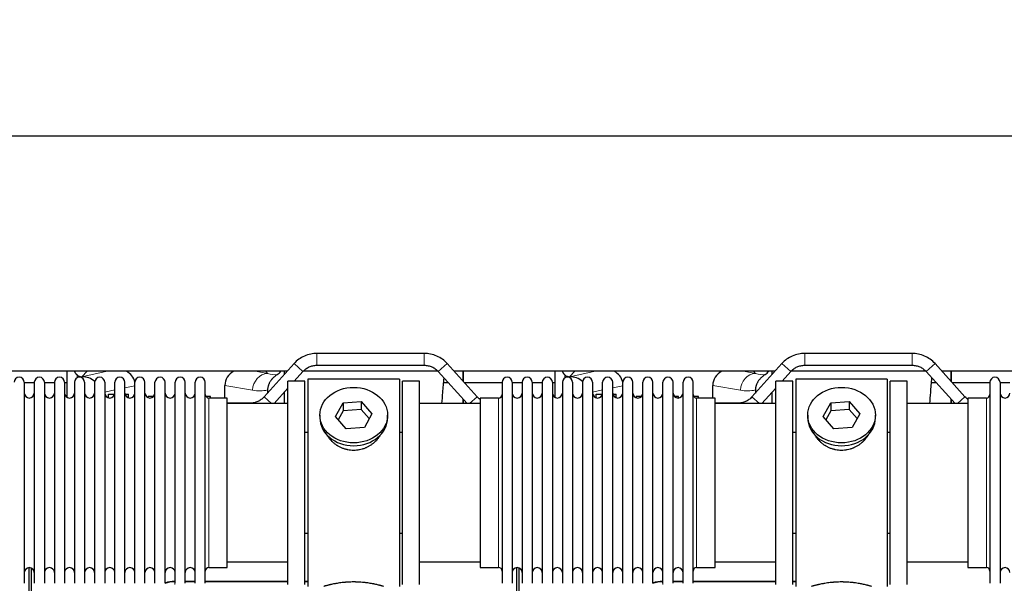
# Model space of a CAD drawing. Header units: inches. Extents: x 0 to 29700, y -16 to 21000.
# Tile 32 of 186: x 4684 to 5673, y 9955 to 10521. Entities that reach past the tile are written whole.
import ezdxf

# ---------------------------------------------------------------- set-up
doc = ezdxf.new("R2010")
doc.units = ezdxf.units.IN
doc.layers.add('254', color=7, linetype='Continuous', true_color=0xffffff)
doc.styles.add('latin_extended', font='simplex.shx')
doc.dimstyles.get("Standard").update_dxf_attribs({"dimtxt": 0.18, "dimasz": 0.18, "dimexe": 0.18, "dimexo": 0.0625, "dimgap": 0.09, "dimtad": 0, "dimtih": 1, "dimtoh": 1, "dimdec": 4, "dimzin": 0, "dimdsep": 46, "dimtxsty": 'Standard', "dimcen": 0.09, "dimadec": 0, "dimazin": 0, "dimtfac": 1, "dimtdec": 4, "dimtofl": 0, "dimtmove": 0, "dimatfit": 3, "dimfxl": 1, "dimtolj": 1, "dimtzin": 0, "dimarcsym": 0})

# ---------------------------------------------------------------- blocks, each defined once
blk = doc.blocks.new('_U9')
at = {"layer": '254', "color": 3, "linetype": 'Continuous', "lineweight": 13, "transparency": 16777216}
for p, q in [((778.09, 10345.84), (778.09, 10520.84)), ((1929.58, 10170.84), (728.09, 10170.84)), ((778.09, 9795.84), (778.09, 10170.84)), ((7290.58, 9795.84), (728.09, 9795.84)), ((778.09, 9620.84), (778.09, 9445.84))]:
    blk.add_line(p, q, dxfattribs=at)
at = {"layer": '254', "color": 3, "transparency": 16777216}
for points in [[(748.92, 10345.84), (807.25, 10345.84), (778.09, 10170.84)], [(807.25, 9620.84), (748.92, 9620.84), (778.09, 9795.84)]]:
    blk.add_solid(points, dxfattribs=at)
at = {"layer": 'Defpoints', "color": 0, "transparency": 16777216}
for p in [(778.09, 10170.84), (1979.58, 10170.84), (7340.58, 9795.84)]:
    blk.add_point(p, dxfattribs=at)
at = {"layer": '254', "color": 2, "lineweight": 13, "transparency": 16777216, "insert": (515.59, 9758.34), "char_height": 175, "attachment_point": 1, "rotation": 90, "style": 'latin_extended'}
blk.add_mtext('\\A1;\\C2;375', dxfattribs=at)

msp = doc.modelspace()

# ---------------------------------------------------------------- linework, layer by layer
at = {"layer": '254', "color": 2, "linetype": 'Continuous', "lineweight": 25}
for p, q in [((6698.583, 10403.869), (2704.083, 10403.869)), ((5090.449, 10185.836), (4982.717, 10185.836)), ((5580.449, 10185.836), (5472.717, 10185.836)), ((4952.612, 10167.771), (4630.555, 10167.771)), ((4731.565, 10167.769), (4731.565, 10141.728)), ((4959.675, 10175.574), (4929.571, 10142.126)), ((4949.633, 10167.77), (4949.633, 10164.415)), ((4959.855, 10157.836), (4968.594, 10167.547)), ((5104.278, 10167.771), (4968.777, 10167.771)), ((4982.717, 10173.836), (5090.449, 10173.836)), ((5104.571, 10167.547), (5133.56, 10135.337)), ((5143.594, 10142.126), (5113.491, 10175.574)), ((5442.624, 10167.771), (5120.505, 10167.771)), ((5129.583, 10157.695), (5129.583, 10167.772)), ((5129.583, 10167.772), (5129.583, 10157.695)), ((5221.565, 10167.769), (5221.565, 10141.728)), ((5449.675, 10175.574), (5419.571, 10142.126)), ((5439.633, 10167.77), (5439.633, 10164.415)), ((5449.855, 10157.836), (5458.594, 10167.547)), ((5594.291, 10167.771), (5458.79, 10167.771)), ((5472.717, 10173.836), (5580.449, 10173.836)), ((5594.571, 10167.547), (5623.56, 10135.337)), ((5633.594, 10142.126), (5603.491, 10175.574)), ((5932.637, 10167.771), (5610.456, 10167.771)), ((5619.583, 10157.695), (5619.583, 10167.772)), ((5619.583, 10167.772), (5619.583, 10157.695)), ((4688.783, 10156.737), (4688.783, 9954.937)), ((4698.783, 10156.737), (4698.783, 9954.937)), ((4708.983, 10156.737), (4708.983, 9954.937)), ((4718.983, 10156.737), (4718.983, 9954.937)), ((4729.183, 10156.737), (4729.183, 9954.937)), ((4739.183, 10156.737), (4739.183, 9954.937)), ((4746.377, 10162.384), (4746.535, 10162.384)), ((4749.383, 10156.737), (4749.383, 9954.937)), ((4759.383, 10156.737), (4759.383, 9954.937)), ((4769.583, 10156.737), (4769.583, 9954.937)), ((4779.583, 9954.937), (4779.583, 10156.737)), ((4789.783, 9954.937), (4789.783, 10156.737)), ((4799.783, 9954.937), (4799.783, 10156.737)), ((4809.983, 9954.937), (4809.983, 10156.737)), ((4819.983, 9954.937), (4819.983, 10156.737)), ((4830.183, 9954.937), (4830.183, 10156.737)), ((4840.183, 9954.937), (4840.183, 10156.737)), ((4850.383, 9954.937), (4850.383, 10156.737)), ((4860.383, 9954.937), (4860.383, 10156.737)), ((4870.583, 9954.937), (4870.583, 10156.737)), ((4970.583, 10157.837), (4953.583, 10157.837)), ((4953.583, 9953.837), (4953.583, 10157.837)), ((4970.583, 9953.837), (4970.583, 10157.837)), ((5065.583, 10159.837), (4973.583, 10159.837)), ((4973.583, 10159.837), (4973.583, 9951.837)), ((5065.583, 10159.837), (5065.583, 9951.837)), ((5085.583, 10157.837), (5068.583, 10157.837)), ((5068.583, 9953.837), (5068.583, 10157.837)), ((5085.583, 9953.837), (5085.583, 10157.837)), ((5168.583, 10156.737), (5168.583, 9954.937)), ((5178.783, 10156.737), (5178.783, 9954.937)), ((5188.783, 10156.737), (5188.783, 9954.937)), ((5198.983, 10156.737), (5198.983, 9954.937)), ((5208.983, 10156.737), (5208.983, 9954.937)), ((5219.183, 10156.737), (5219.183, 9954.937)), ((5229.183, 10156.737), (5229.183, 9954.937)), ((5236.377, 10162.384), (5236.535, 10162.384)), ((5239.383, 10156.737), (5239.383, 9954.937)), ((5249.383, 10156.737), (5249.383, 9954.937)), ((5259.583, 10156.737), (5259.583, 9954.937)), ((5269.583, 9954.937), (5269.583, 10156.737)), ((5279.783, 9954.937), (5279.783, 10156.737)), ((5289.783, 9954.937), (5289.783, 10156.737)), ((5299.983, 9954.937), (5299.983, 10156.737)), ((5309.983, 9954.937), (5309.983, 10156.737)), ((5320.183, 9954.937), (5320.183, 10156.737)), ((5330.183, 9954.937), (5330.183, 10156.737)), ((5340.383, 9954.937), (5340.383, 10156.737)), ((5350.383, 9954.937), (5350.383, 10156.737)), ((5360.583, 9954.937), (5360.583, 10156.737)), ((5460.583, 10157.837), (5443.583, 10157.837)), ((5443.583, 9953.837), (5443.583, 10157.837)), ((5460.583, 9953.837), (5460.583, 10157.837)), ((5555.583, 10159.837), (5463.583, 10159.837)), ((5463.583, 10159.837), (5463.583, 9951.837)), ((5555.583, 10159.837), (5555.583, 9951.837)), ((5575.583, 10157.837), (5558.583, 10157.837)), ((5558.583, 9953.837), (5558.583, 10157.837)), ((5575.583, 9953.837), (5575.583, 10157.837)), ((5658.583, 10156.737), (5658.583, 9954.937)), ((5668.783, 10156.737), (5668.783, 9954.937)), ((4698.783, 10156.337), (4688.783, 10156.337)), ((4718.981, 10156.337), (4708.983, 10156.337)), ((4731.563, 10156.337), (4729.181, 10156.337)), ((4890.208, 10140.986), (4890.208, 10153.536)), ((4933.097, 10149.036), (4933.015, 10145.952)), ((4939.605, 10135.337), (4953.582, 10150.867)), ((5114.66, 10156.337), (5109.955, 10156.337)), ((5168.585, 10156.337), (5130.805, 10156.337)), ((5188.783, 10156.337), (5178.783, 10156.337)), ((5208.981, 10156.337), (5198.983, 10156.337)), ((5221.563, 10156.337), (5219.181, 10156.337)), ((5380.208, 10140.986), (5380.208, 10153.536)), ((5423.097, 10149.036), (5423.015, 10145.952)), ((5429.605, 10135.337), (5443.582, 10150.867)), ((5604.66, 10156.337), (5599.955, 10156.337)), ((5658.585, 10156.337), (5620.805, 10156.337)), ((5678.783, 10156.337), (5668.783, 10156.337)), ((4773.283, 10141.158), (4773.283, 10144.836)), ((4773.283, 10144.836), (4779.449, 10144.836)), ((4789.916, 10144.836), (4793.283, 10144.836)), ((4793.283, 10141.217), (4793.283, 10144.836)), ((4813.283, 10141.284), (4813.283, 10142.538)), ((4818.603, 10142.538), (4813.283, 10142.538)), ((4875.883, 10142.538), (4871.175, 10142.538)), ((4892.583, 10140.987), (4874.083, 10140.987)), ((4875.883, 10140.986), (4875.883, 10142.538)), ((4892.583, 9970.687), (4892.583, 10140.987)), ((4949.633, 10146.481), (4949.633, 10135.337)), ((5008.863, 10136.131), (5027.254, 10137.573)), ((5027.254, 10137.573), (5027.254, 10129.543)), ((5027.254, 10137.573), (5037.974, 10125.247)), ((5129.583, 10135.336), (5129.583, 10139.756)), ((5129.583, 10139.756), (5129.583, 10135.335)), ((5165.083, 10140.987), (5146.583, 10140.987)), ((5146.583, 10140.987), (5146.583, 9970.687)), ((5263.283, 10144.836), (5269.449, 10144.836)), ((5263.283, 10141.158), (5263.283, 10144.836)), ((5279.916, 10144.836), (5283.283, 10144.836)), ((5283.283, 10141.217), (5283.283, 10144.836)), ((5303.283, 10142.538), (5303.283, 10141.284)), ((5308.603, 10142.538), (5303.283, 10142.538)), ((5345.883, 10142.538), (5341.762, 10142.538)), ((5345.883, 10141.012), (5345.883, 10142.538)), ((5365.883, 10142.538), (5361.175, 10142.538)), ((5382.583, 10140.987), (5364.083, 10140.987)), ((5365.883, 10140.986), (5365.883, 10142.538)), ((5382.583, 9970.687), (5382.583, 10140.987)), ((5439.633, 10146.481), (5439.633, 10135.337)), ((5498.863, 10136.131), (5517.254, 10137.573)), ((5517.254, 10137.573), (5517.254, 10129.543)), ((5517.254, 10137.573), (5527.974, 10125.247)), ((5619.583, 10135.336), (5619.583, 10139.756)), ((5619.583, 10139.756), (5619.583, 10135.335)), ((5655.083, 10140.987), (5636.583, 10140.987)), ((5636.583, 10140.987), (5636.583, 9970.687)), ((4953.583, 10135.337), (4892.577, 10135.337)), ((4915.449, 10135.836), (4892.582, 10135.836)), ((5001.191, 10122.364), (5008.863, 10136.131)), ((5008.863, 10128.101), (5003.919, 10119.228)), ((5008.863, 10136.131), (5008.863, 10128.101)), ((5027.254, 10129.543), (5008.863, 10128.101)), ((5035.247, 10120.353), (5027.254, 10129.543)), ((5146.588, 10135.337), (5085.583, 10135.337)), ((5443.583, 10135.337), (5382.577, 10135.337)), ((5405.449, 10135.836), (5382.582, 10135.836)), ((5491.191, 10122.364), (5498.863, 10136.131)), ((5498.863, 10128.101), (5493.919, 10119.228)), ((5498.863, 10136.131), (5498.863, 10128.101)), ((5517.254, 10129.543), (5498.863, 10128.101)), ((5525.247, 10120.353), (5517.254, 10129.543)), ((5636.588, 10135.337), (5575.583, 10135.337)), ((4985.583, 10123.805), (4985.583, 10120.937)), ((5011.911, 10110.038), (5001.191, 10122.364)), ((5037.974, 10125.247), (5030.302, 10111.479)), ((5053.583, 10120.937), (5053.583, 10123.805)), ((5475.583, 10123.805), (5475.583, 10120.937)), ((5501.911, 10110.038), (5491.191, 10122.364)), ((5527.974, 10125.247), (5520.302, 10111.479)), ((5543.583, 10120.937), (5543.583, 10123.805)), ((5030.302, 10111.479), (5011.911, 10110.038)), ((5520.302, 10111.479), (5501.911, 10110.038)), ((4970.582, 10106.837), (4973.583, 10106.837)), ((5065.583, 10106.837), (5068.583, 10106.837)), ((5460.582, 10106.837), (5463.583, 10106.837)), ((5555.583, 10106.837), (5558.583, 10106.837)), ((4973.583, 10004.837), (4970.582, 10004.837)), ((5068.583, 10004.837), (5065.583, 10004.837)), ((5463.583, 10004.837), (5460.582, 10004.837)), ((5558.583, 10004.837), (5555.583, 10004.837)), ((4693.582, 9570.095), (4693.582, 9970.675)), ((4695.582, 9970.347), (4695.582, 9546.837)), ((4874.083, 9970.687), (4892.583, 9970.687)), ((4892.577, 9976.337), (4953.583, 9976.337)), ((5085.583, 9976.337), (5146.588, 9976.337)), ((5146.583, 9970.687), (5165.083, 9970.687)), ((5183.582, 9570.095), (5183.582, 9970.675)), ((5185.582, 9970.347), (5185.582, 9546.837)), ((5364.083, 9970.687), (5382.583, 9970.687)), ((5382.577, 9976.337), (5443.583, 9976.337)), ((5575.583, 9976.337), (5636.588, 9976.337)), ((5636.583, 9970.687), (5655.083, 9970.687)), ((4839.823, 9956.937), (4840.184, 9956.937)), ((4850.385, 9956.937), (4860.383, 9956.937)), ((4870.583, 9956.937), (4953.58, 9956.937)), ((4970.58, 9956.937), (4973.582, 9956.937)), ((5329.823, 9956.937), (5330.184, 9956.937)), ((5340.385, 9956.937), (5350.383, 9956.937)), ((5360.583, 9956.937), (5443.58, 9956.937)), ((5460.58, 9956.937), (5463.582, 9956.937))]:
    msp.add_line(p, q, dxfattribs=at)
at = {"layer": '254', "color": 110, "linetype": 'Continuous', "lineweight": 13}
for p, q in [((4982.717, 10173.837), (4982.717, 10185.836)), ((5090.449, 10173.837), (5090.449, 10185.836)), ((5472.717, 10173.837), (5472.717, 10185.836)), ((5580.449, 10173.837), (5580.449, 10185.836)), ((4751.764, 10167.771), (4746.377, 10162.384)), ((4746.535, 10162.384), (4772.147, 10167.771)), ((4921.126, 10167.772), (4933.188, 10165.708)), ((4933.188, 10165.708), (4931.332, 10167.772)), ((4968.594, 10167.547), (4959.675, 10175.574)), ((5104.571, 10167.547), (5113.491, 10175.574)), ((5241.764, 10167.771), (5236.377, 10162.384)), ((5236.535, 10162.384), (5262.147, 10167.771)), ((5411.126, 10167.772), (5423.188, 10165.708)), ((5423.188, 10165.708), (5421.332, 10167.772)), ((5458.594, 10167.547), (5449.675, 10175.574)), ((5594.571, 10167.547), (5603.491, 10175.574)), ((4741.773, 10161.176), (4741.773, 10164.09)), ((5231.773, 10161.176), (5231.773, 10164.09)), ((4779.583, 10149.099), (4769.583, 10146.995)), ((4799.782, 10153.347), (4789.782, 10151.244)), ((4918.053, 10148.773), (4890.208, 10153.536)), ((5269.583, 10149.099), (5259.583, 10146.995)), ((5289.782, 10153.347), (5279.782, 10151.244)), ((5408.053, 10148.773), (5380.208, 10153.536)), ((4874.083, 9970.687), (4874.083, 10140.987)), ((4937.115, 10135.337), (4929.571, 10142.126)), ((5136.05, 10135.337), (5143.594, 10142.126)), ((5165.083, 10140.987), (5165.083, 9970.687)), ((5364.083, 9970.687), (5364.083, 10140.987)), ((5427.115, 10135.337), (5419.571, 10142.126)), ((5626.05, 10135.337), (5633.594, 10142.126)), ((5655.083, 10140.987), (5655.083, 9970.687)), ((4915.449, 10135.336), (4915.449, 10135.836)), ((5405.449, 10135.336), (5405.449, 10135.836)), ((4839.823, 9956.937), (4839.978, 9956.562)), ((4839.978, 9956.562), (4840.184, 9956.562)), ((4839.978, 9953.566), (4839.978, 9956.562)), ((4850.384, 9956.562), (4860.385, 9956.562)), ((4870.585, 9956.562), (4953.58, 9956.562)), ((4970.581, 9956.562), (4973.582, 9956.562)), ((5329.823, 9956.937), (5329.978, 9956.562)), ((5329.978, 9956.562), (5330.184, 9956.562)), ((5329.978, 9953.566), (5329.978, 9956.562)), ((5340.384, 9956.562), (5350.385, 9956.562)), ((5360.585, 9956.562), (5443.58, 9956.562)), ((5460.581, 9956.562), (5463.582, 9956.562))]:
    msp.add_line(p, q, dxfattribs=at)
at = {"layer": '254', "color": 2, "linetype": 'Continuous', "lineweight": 25}
for centre, radius, start, end in [((4683.683, 10156.737), 5.1, 0, 180), ((4703.883, 10156.737), 5.1, 0, 180), ((4724.083, 10156.737), 5.1, 0, 180), ((4744.283, 10156.737), 5.1, 0, 180), ((4764.483, 10156.737), 5.1, 0, 180), ((4784.683, 10156.737), 5.1, 0, 180), ((4804.883, 10156.737), 5.1, 0, 180), ((4825.083, 10156.737), 5.1, 0, 180), ((4845.283, 10156.737), 5.1, 0, 180), ((4865.483, 10156.737), 5.1, 0, 180), ((5173.683, 10156.737), 5.1, 0, 180), ((5193.883, 10156.737), 5.1, 0, 180), ((5214.083, 10156.737), 5.1, 0, 180), ((5234.283, 10156.737), 5.1, 0, 180), ((5254.483, 10156.737), 5.1, 0, 180), ((5274.683, 10156.737), 5.1, 0, 180), ((5294.883, 10156.737), 5.1, 0, 180), ((5315.083, 10156.737), 5.1, 0, 180), ((5335.283, 10156.737), 5.1, 0, 180), ((5355.483, 10156.737), 5.1, 0, 180), ((5663.683, 10156.737), 5.1, 0, 180), ((4693.783, 10145.987), 5, 180, 0), ((4713.983, 10145.987), 5, 180, 0), ((4734.183, 10145.987), 5, 180, 0), ((4754.383, 10145.987), 5, 180, 0), ((4774.583, 10145.987), 5, 180, 0), ((4794.783, 10145.987), 5, 180, 0), ((4814.983, 10145.987), 5, 180, 0), ((4835.183, 10145.987), 5, 180, 0), ((4855.383, 10145.987), 5, 180, 0), ((4874.083, 10144.487), 3.5, 180, 270), ((5165.083, 10144.487), 3.5, 270, 0), ((5183.783, 10145.987), 5, 180, 0), ((5203.983, 10145.987), 5, 180, 0), ((5224.183, 10145.987), 5, 180, 0), ((5244.383, 10145.987), 5, 180, 0), ((5264.583, 10145.987), 5, 180, 0), ((5284.783, 10145.987), 5, 180, 0), ((5304.983, 10145.987), 5, 180, 0), ((5325.183, 10145.987), 5, 180, 0), ((5345.383, 10145.987), 5, 180, 0), ((5364.083, 10144.487), 3.5, 180, 270), ((5655.083, 10144.487), 3.5, 270, 0), ((5673.783, 10145.987), 5, 180, 0), ((4693.783, 9965.687), 5, 0, 180), ((4713.983, 9965.687), 5, 0, 180), ((4734.183, 9965.687), 5, 0, 180), ((4754.383, 9965.687), 5, 0, 180), ((4774.583, 9965.687), 5, 0, 180), ((4794.783, 9965.687), 5, 0, 180), ((4814.983, 9965.687), 5, 0, 180), ((4835.183, 9965.687), 5, 0, 180), ((4855.383, 9965.687), 5, 0, 180), ((4874.083, 9967.187), 3.5, 90, 180), ((5165.083, 9967.187), 3.5, 0, 90), ((5183.783, 9965.687), 5, 0, 180), ((5203.983, 9965.687), 5, 0, 180), ((5224.183, 9965.687), 5, 0, 180), ((5244.383, 9965.687), 5, 0, 180), ((5264.583, 9965.687), 5, 0, 180), ((5284.783, 9965.687), 5, 0, 180), ((5304.983, 9965.687), 5, 0, 180), ((5325.183, 9965.687), 5, 0, 180), ((5345.383, 9965.687), 5, 0, 180), ((5364.083, 9967.187), 3.5, 90, 180), ((5655.083, 9967.187), 3.5, 0, 90), ((5673.783, 9965.687), 5, 0, 180)]:
    msp.add_arc(centre, radius, start, end, dxfattribs=at)
for centre, major_axis, ratio, start_param, end_param in [((4781.761, 10152.858), (-18.076, -3.802), 0.9203203, 3.1559659, 3.980065), ((4909.303, 10152.858), (18.879, -3.229), 0.8876007, 2.2687905, 3.2922561), ((4936.015, 10175.517), (12.412, -4.015), 0.9953148, 5.572067, 5.95866), ((5271.761, 10152.858), (-18.076, -3.802), 0.9203203, 3.1559659, 3.980065), ((5399.303, 10152.858), (18.879, -3.229), 0.8876007, 2.2687905, 3.2922561), ((5426.015, 10175.517), (12.412, -4.015), 0.9953148, 5.572067, 5.95866), ((4746.377, 10169.358), (-7.027, 0), 0.9924325, 0.8563441, 1.5707963), ((4746.535, 10145.449), (-18.402, 0), 0.9203203, 3.9349859, 4.712389), ((5236.377, 10169.358), (-7.027, 0), 0.9924325, 0.8563441, 1.5707963), ((5236.535, 10145.449), (-18.402, 0), 0.9203203, 3.9349859, 4.712389), ((5019.583, 10120.937), (34, 0), 0.819152, 3.1416663, 6.2831608), ((5509.583, 10120.937), (34, 0), 0.819152, 3.1416663, 6.2831608), ((4839.854, 9929.9, 0), (10.349, -24.985), 0.998395, 2.7494612, 3.1145601), ((5329.854, 9929.9, 0), (10.349, -24.985), 0.998395, 2.7494612, 3.1145601)]:
    msp.add_ellipse(centre, major_axis=major_axis, ratio=ratio, start_param=start_param, end_param=end_param, dxfattribs=at)
at = {"layer": '254', "color": 110, "linetype": 'Continuous', "lineweight": 13}
for centre, major_axis, ratio, start_param, end_param in [((4933.188, 10148.773), (-2.866, -16.757), 0.8876007, 3.3319569, 4.8630524), ((4932.945, 10178.929), (17.605, -10.298), 0.5880236, 5.056727, 5.602163), ((5423.188, 10148.773), (-2.866, -16.757), 0.8876007, 3.3319569, 4.8630524), ((5422.945, 10178.929), (17.605, -10.298), 0.5880236, 5.056727, 5.602163), ((4917.81, 10178.929), (33.02, -17.025), 0.7759833, 5.0998257, 5.5373073), ((5407.81, 10178.929), (33.02, -17.025), 0.7759833, 5.0998257, 5.5373073), ((4840.005, 9929.533, 0), (10.345, -24.976), 0.9987509, 2.7494612, 3.1209322), ((5330.005, 9929.533, 0), (10.345, -24.976), 0.9987509, 2.7494612, 3.1209322)]:
    msp.add_ellipse(centre, major_axis=major_axis, ratio=ratio, start_param=start_param, end_param=end_param, dxfattribs=at)
at = {"layer": '254', "color": 2, "linetype": 'Continuous', "lineweight": 25}
for centre in [(5019.583, 10123.805), (5509.583, 10123.805)]:
    msp.add_ellipse(centre, major_axis=(34, 0), ratio=0.819152, dxfattribs=at)
for points, knots in [([(4982.717, 10185.836), (4980.567, 10185.821), (4976.286, 10185.364), (4970.014, 10183.359), (4964.327, 10180.038), (4961.124, 10177.161), (4959.675, 10175.574)], [0, 0, 0, 0, 0.2450784, 0.5000055, 0.7549276, 1, 1, 1, 1]), ([(4982.717, 10185.836), (4980.567, 10185.821), (4976.286, 10185.364), (4970.014, 10183.359), (4964.328, 10180.038), (4961.124, 10177.161), (4959.675, 10175.574)], [0, 0, 0, 0, 0.2450784, 0.5000055, 0.7549276, 1, 1, 1, 1]), ([(5113.491, 10175.574), (5112.041, 10177.161), (5108.838, 10180.038), (5103.151, 10183.359), (5096.879, 10185.364), (5092.598, 10185.821), (5090.449, 10185.836)], [0, 0, 0, 0, 0.2450784, 0.5000055, 0.7549276, 1, 1, 1, 1]), ([(5113.491, 10175.574), (5112.041, 10177.161), (5108.838, 10180.038), (5103.151, 10183.359), (5096.879, 10185.364), (5092.598, 10185.821), (5090.449, 10185.836)], [0, 0, 0, 0, 0.2450784, 0.5000055, 0.7549276, 1, 1, 1, 1]), ([(5472.717, 10185.836), (5470.567, 10185.821), (5466.286, 10185.364), (5460.014, 10183.359), (5454.327, 10180.038), (5451.124, 10177.161), (5449.675, 10175.574)], [0, 0, 0, 0, 0.2450784, 0.5000055, 0.7549276, 1, 1, 1, 1]), ([(5472.717, 10185.836), (5470.567, 10185.821), (5466.286, 10185.364), (5460.014, 10183.359), (5454.328, 10180.038), (5451.124, 10177.161), (5449.675, 10175.574)], [0, 0, 0, 0, 0.2450784, 0.5000055, 0.7549276, 1, 1, 1, 1]), ([(5603.491, 10175.574), (5602.041, 10177.161), (5598.838, 10180.038), (5593.151, 10183.359), (5586.879, 10185.364), (5582.598, 10185.821), (5580.449, 10185.836)], [0, 0, 0, 0, 0.2450784, 0.5000055, 0.7549276, 1, 1, 1, 1]), ([(5603.491, 10175.574), (5602.041, 10177.161), (5598.838, 10180.038), (5593.151, 10183.359), (5586.879, 10185.364), (5582.598, 10185.821), (5580.449, 10185.836)], [0, 0, 0, 0, 0.2450784, 0.5000055, 0.7549276, 1, 1, 1, 1]), ([(4741.773, 10164.09), (4741.584, 10164.253), (4741.404, 10164.424), (4741.066, 10164.782), (4740.906, 10164.968), (4740.607, 10165.357), (4740.467, 10165.559), (4740.322, 10165.796), (4740.306, 10165.822), (4740.274, 10165.875), (4740.258, 10165.902), (4740.212, 10165.982), (4740.121, 10166.144), (4740.038, 10166.308), (4739.88, 10166.639), (4739.787, 10166.865), (4739.63, 10167.313), (4739.564, 10167.534), (4739.51, 10167.76)], [0, 0, 0, 0, 0.1683112, 0.1683112, 0.3366224, 0.3366224, 0.5049336, 0.5049336, 0.5259725, 0.5259725, 0.5470114, 0.5470114, 0.5890892, 0.6732448, 0.6732448, 0.841556, 0.841556, 1, 1, 1, 1]), ([(4968.594, 10167.547), (4969.515, 10168.599), (4971.464, 10170.387), (4974.88, 10172.433), (4978.685, 10173.603), (4981.319, 10173.856), (4982.717, 10173.836)], [0, 0, 0, 0, 0.2585438, 0.4999949, 0.7414523, 1, 1, 1, 1]), ([(4968.594, 10167.547), (4969.515, 10168.599), (4971.464, 10170.387), (4974.88, 10172.433), (4978.685, 10173.603), (4981.319, 10173.856), (4982.717, 10173.837)], [0, 0, 0, 0, 0.2585437, 0.4999949, 0.7414523, 1, 1, 1, 1]), ([(5090.449, 10173.836), (5091.846, 10173.856), (5094.48, 10173.603), (5098.285, 10172.433), (5101.701, 10170.387), (5103.65, 10168.599), (5104.571, 10167.547)], [0, 0, 0, 0, 0.2585438, 0.4999949, 0.7414523, 1, 1, 1, 1]), ([(5090.449, 10173.837), (5091.846, 10173.856), (5094.48, 10173.603), (5098.285, 10172.433), (5101.701, 10170.387), (5103.65, 10168.599), (5104.571, 10167.547)], [0, 0, 0, 0, 0.2585437, 0.4999949, 0.7414523, 1, 1, 1, 1]), ([(5231.773, 10164.09), (5231.584, 10164.253), (5231.404, 10164.424), (5231.066, 10164.782), (5230.906, 10164.968), (5230.607, 10165.357), (5230.467, 10165.559), (5230.322, 10165.796), (5230.306, 10165.822), (5230.274, 10165.875), (5230.258, 10165.902), (5230.212, 10165.982), (5230.121, 10166.144), (5230.038, 10166.308), (5229.88, 10166.639), (5229.787, 10166.865), (5229.63, 10167.313), (5229.564, 10167.534), (5229.51, 10167.76)], [0, 0, 0, 0, 0.1683112, 0.1683112, 0.3366224, 0.3366224, 0.5049336, 0.5049336, 0.5259725, 0.5259725, 0.5470114, 0.5470114, 0.5890892, 0.6732448, 0.6732448, 0.841556, 0.841556, 1, 1, 1, 1]), ([(5458.594, 10167.547), (5459.515, 10168.599), (5461.464, 10170.387), (5464.88, 10172.433), (5468.685, 10173.603), (5471.319, 10173.856), (5472.717, 10173.836)], [0, 0, 0, 0, 0.2585438, 0.4999949, 0.7414523, 1, 1, 1, 1]), ([(5458.594, 10167.547), (5459.515, 10168.599), (5461.464, 10170.387), (5464.88, 10172.433), (5468.685, 10173.603), (5471.319, 10173.856), (5472.717, 10173.837)], [0, 0, 0, 0, 0.2585437, 0.4999949, 0.7414523, 1, 1, 1, 1]), ([(5580.449, 10173.836), (5581.846, 10173.856), (5584.48, 10173.603), (5588.285, 10172.433), (5591.701, 10170.387), (5593.65, 10168.599), (5594.571, 10167.547)], [0, 0, 0, 0, 0.2585438, 0.4999949, 0.7414523, 1, 1, 1, 1]), ([(5580.449, 10173.837), (5581.846, 10173.856), (5584.48, 10173.603), (5588.285, 10172.433), (5591.701, 10170.387), (5593.65, 10168.599), (5594.571, 10167.547)], [0, 0, 0, 0, 0.2585437, 0.4999949, 0.7414523, 1, 1, 1, 1]), ([(4942.811, 10164.411), (4942.47, 10164.205), (4941.802, 10163.776), (4940.84, 10163.086), (4939.919, 10162.349), (4939.332, 10161.826), (4938.759, 10161.286), (4938.479, 10161.008), (4937.935, 10160.435), (4937.67, 10160.14), (4937.349, 10159.76), (4937.285, 10159.683), (4937.159, 10159.529), (4936.972, 10159.297), (4936.79, 10159.062), (4936.435, 10158.587), (4935.982, 10157.943), (4935.572, 10157.275), (4935.183, 10156.596), (4934.999, 10156.25), (4934.654, 10155.547), (4934.493, 10155.189), (4934.194, 10154.46), (4934.056, 10154.09), (4933.899, 10153.618), (4933.868, 10153.523), (4933.823, 10153.38), (4933.809, 10153.333), (4933.78, 10153.237), (4933.708, 10152.998), (4933.642, 10152.758), (4933.495, 10152.181), (4933.411, 10151.793), (4933.271, 10151.014), (4933.215, 10150.622), (4933.134, 10149.833), (4933.108, 10149.436), (4933.097, 10149.036)], [0, 0, 0, 0, 0.0625, 0.125, 0.1875, 0.25, 0.25, 0.3125, 0.3125, 0.375, 0.375, 0.390625, 0.390625, 0.40625, 0.4375, 0.4375, 0.5, 0.5625, 0.5625, 0.625, 0.625, 0.6875, 0.6875, 0.75, 0.75, 0.765625, 0.765625, 0.7734375, 0.7734375, 0.78125, 0.8125, 0.8125, 0.875, 0.875, 0.9375, 0.9375, 1, 1, 1, 1]), ([(5108.287, 10135.453), (5108.564, 10139.174), (5109.237, 10147.98), (5109.935, 10156.325), (5110.351, 10161.07), (5110.356, 10161.131)], [0, 0, 0, 0, 0.412047, 0.9923734, 1, 1, 1, 1]), ([(5432.811, 10164.411), (5432.47, 10164.205), (5431.802, 10163.776), (5430.84, 10163.086), (5429.919, 10162.349), (5429.332, 10161.826), (5428.759, 10161.286), (5428.479, 10161.008), (5427.935, 10160.435), (5427.67, 10160.14), (5427.349, 10159.76), (5427.285, 10159.683), (5427.159, 10159.529), (5426.972, 10159.297), (5426.79, 10159.062), (5426.435, 10158.587), (5425.982, 10157.943), (5425.572, 10157.275), (5425.183, 10156.596), (5424.999, 10156.25), (5424.654, 10155.547), (5424.493, 10155.189), (5424.194, 10154.46), (5424.056, 10154.09), (5423.899, 10153.618), (5423.868, 10153.523), (5423.823, 10153.38), (5423.809, 10153.333), (5423.78, 10153.237), (5423.708, 10152.998), (5423.642, 10152.758), (5423.495, 10152.181), (5423.411, 10151.793), (5423.271, 10151.014), (5423.215, 10150.622), (5423.134, 10149.833), (5423.108, 10149.436), (5423.097, 10149.036)], [0, 0, 0, 0, 0.0625, 0.125, 0.1875, 0.25, 0.25, 0.3125, 0.3125, 0.375, 0.375, 0.390625, 0.390625, 0.40625, 0.4375, 0.4375, 0.5, 0.5625, 0.5625, 0.625, 0.625, 0.6875, 0.6875, 0.75, 0.75, 0.765625, 0.765625, 0.7734375, 0.7734375, 0.78125, 0.8125, 0.8125, 0.875, 0.875, 0.9375, 0.9375, 1, 1, 1, 1]), ([(5598.287, 10135.453), (5598.564, 10139.174), (5599.237, 10147.98), (5599.935, 10156.325), (5600.351, 10161.07), (5600.356, 10161.131)], [0, 0, 0, 0, 0.412047, 0.9923734, 1, 1, 1, 1]), ([(4929.571, 10142.126), (4928.65, 10141.074), (4926.701, 10139.286), (4923.285, 10137.24), (4919.48, 10136.07), (4916.846, 10135.817), (4915.449, 10135.836)], [0, 0, 0, 0, 0.2585477, 0.5000051, 0.7414562, 1, 1, 1, 1]), ([(4929.571, 10142.126), (4928.65, 10141.074), (4926.701, 10139.286), (4923.285, 10137.24), (4919.48, 10136.07), (4916.846, 10135.817), (4915.449, 10135.836)], [0, 0, 0, 0, 0.2585477, 0.5000051, 0.7414563, 1, 1, 1, 1]), ([(5419.571, 10142.126), (5418.65, 10141.074), (5416.701, 10139.286), (5413.285, 10137.24), (5409.48, 10136.07), (5406.846, 10135.817), (5405.449, 10135.836)], [0, 0, 0, 0, 0.2585477, 0.5000051, 0.7414562, 1, 1, 1, 1]), ([(5419.571, 10142.126), (5418.65, 10141.074), (5416.701, 10139.286), (5413.285, 10137.24), (5409.48, 10136.07), (5406.846, 10135.817), (5405.449, 10135.836)], [0, 0, 0, 0, 0.2585477, 0.5000051, 0.7414563, 1, 1, 1, 1]), ([(5022.44, 10088.513), (5021.449, 10088.419), (5020.461, 10088.375), (5018.492, 10088.382), (5017.511, 10088.433), (5015.556, 10088.631), (5014.582, 10088.778), (5013.37, 10089.021), (5013.128, 10089.073), (5012.764, 10089.155), (5012.643, 10089.183), (5012.402, 10089.241), (5011.8, 10089.388), (5011.207, 10089.553), (5009.796, 10089.981), (5008.876, 10090.309), (5007.074, 10091.049), (5006.192, 10091.46), (5004.898, 10092.137), (5004.471, 10092.373), (5003.944, 10092.681), (5003.839, 10092.743), (5003.629, 10092.869), (5003.316, 10093.059), (5003.008, 10093.254), (5001.991, 10093.913), (5001.21, 10094.472), (4999.71, 10095.65), (4998.992, 10096.269), (4997.618, 10097.566), (4996.963, 10098.244), (4995.716, 10099.658), (4995.135, 10100.383), (4994.055, 10101.865), (4993.557, 10102.622), (4992.813, 10103.876), (4992.544, 10104.363), (4992.291, 10104.856)], [0, 0, 0, 0, 0.0792205, 0.0792205, 0.1584409, 0.1584409, 0.2376614, 0.2376614, 0.2574665, 0.2574665, 0.2673691, 0.2673691, 0.2772716, 0.3168819, 0.3168819, 0.3961024, 0.3961024, 0.4753228, 0.4753228, 0.5149331, 0.5149331, 0.5248356, 0.5248356, 0.5347382, 0.5545433, 0.5545433, 0.6337638, 0.6337638, 0.7129842, 0.7129842, 0.7922047, 0.7922047, 0.8714252, 0.8714252, 0.9506456, 0.9506456, 1, 1, 1, 1]), ([(5046.48, 10104.117), (5046.321, 10103.828), (5046.154, 10103.54), (5045.923, 10103.155), (5045.864, 10103.058), (5045.744, 10102.863), (5045.562, 10102.573), (5045.375, 10102.286), (5044.994, 10101.715), (5044.73, 10101.34), (5043.912, 10100.231), (5043.329, 10099.514), (5042.088, 10098.124), (5041.431, 10097.451), (5040.562, 10096.64), (5040.298, 10096.398), (5040.029, 10096.161), (5039.848, 10096.003), (5039.757, 10095.925), (5039.3, 10095.536), (5038.928, 10095.233), (5037.791, 10094.352), (5037.007, 10093.798), (5035.387, 10092.763), (5034.55, 10092.28), (5033.255, 10091.611), (5032.817, 10091.397), (5032.149, 10091.09), (5031.925, 10090.99), (5031.586, 10090.844), (5031.472, 10090.796), (5031.244, 10090.701), (5031.13, 10090.654), (5030.102, 10090.24), (5029.174, 10089.916), (5027.294, 10089.359), (5026.342, 10089.125), (5024.893, 10088.843), (5024.407, 10088.761), (5023.673, 10088.655), (5023.428, 10088.622), (5022.935, 10088.563), (5022.688, 10088.537), (5022.44, 10088.513)], [0, 0, 0, 0, 0.0354008, 0.0354008, 0.0474583, 0.0474583, 0.0595158, 0.0836308, 0.0836308, 0.1318607, 0.1318607, 0.2283206, 0.2283206, 0.3247806, 0.3247806, 0.3488955, 0.360953, 0.360953, 0.3730105, 0.3730105, 0.4212405, 0.4212405, 0.5177004, 0.5177004, 0.6141603, 0.6141603, 0.6623903, 0.6623903, 0.6865053, 0.6865053, 0.6985627, 0.6985627, 0.7106202, 0.7106202, 0.8070802, 0.8070802, 0.9035401, 0.9035401, 0.95177, 0.95177, 0.975885, 0.975885, 1, 1, 1, 1]), ([(5512.44, 10088.513), (5511.449, 10088.419), (5510.461, 10088.375), (5508.492, 10088.382), (5507.511, 10088.433), (5505.556, 10088.631), (5504.582, 10088.778), (5503.37, 10089.021), (5503.128, 10089.073), (5502.764, 10089.155), (5502.643, 10089.183), (5502.402, 10089.241), (5501.8, 10089.388), (5501.207, 10089.553), (5499.796, 10089.981), (5498.876, 10090.309), (5497.074, 10091.049), (5496.192, 10091.46), (5494.898, 10092.137), (5494.471, 10092.373), (5493.944, 10092.681), (5493.839, 10092.743), (5493.629, 10092.869), (5493.316, 10093.059), (5493.008, 10093.254), (5491.991, 10093.913), (5491.21, 10094.472), (5489.71, 10095.65), (5488.992, 10096.269), (5487.618, 10097.566), (5486.963, 10098.244), (5485.716, 10099.658), (5485.135, 10100.383), (5484.055, 10101.865), (5483.557, 10102.622), (5482.813, 10103.876), (5482.544, 10104.363), (5482.291, 10104.856)], [0, 0, 0, 0, 0.0792205, 0.0792205, 0.1584409, 0.1584409, 0.2376614, 0.2376614, 0.2574665, 0.2574665, 0.2673691, 0.2673691, 0.2772716, 0.3168819, 0.3168819, 0.3961024, 0.3961024, 0.4753228, 0.4753228, 0.5149331, 0.5149331, 0.5248356, 0.5248356, 0.5347382, 0.5545433, 0.5545433, 0.6337638, 0.6337638, 0.7129842, 0.7129842, 0.7922047, 0.7922047, 0.8714252, 0.8714252, 0.9506456, 0.9506456, 1, 1, 1, 1]), ([(5536.48, 10104.117), (5536.321, 10103.828), (5536.154, 10103.54), (5535.923, 10103.155), (5535.864, 10103.058), (5535.744, 10102.863), (5535.562, 10102.573), (5535.375, 10102.286), (5534.994, 10101.715), (5534.73, 10101.34), (5533.912, 10100.231), (5533.329, 10099.514), (5532.088, 10098.124), (5531.431, 10097.451), (5530.562, 10096.64), (5530.298, 10096.398), (5530.029, 10096.161), (5529.848, 10096.003), (5529.757, 10095.925), (5529.3, 10095.536), (5528.928, 10095.233), (5527.791, 10094.352), (5527.007, 10093.798), (5525.387, 10092.763), (5524.55, 10092.28), (5523.255, 10091.611), (5522.817, 10091.397), (5522.149, 10091.09), (5521.925, 10090.99), (5521.586, 10090.844), (5521.472, 10090.796), (5521.244, 10090.701), (5521.13, 10090.654), (5520.102, 10090.24), (5519.174, 10089.916), (5517.294, 10089.359), (5516.342, 10089.125), (5514.893, 10088.843), (5514.407, 10088.761), (5513.673, 10088.655), (5513.428, 10088.622), (5512.935, 10088.563), (5512.688, 10088.537), (5512.44, 10088.513)], [0, 0, 0, 0, 0.0354008, 0.0354008, 0.0474583, 0.0474583, 0.0595158, 0.0836308, 0.0836308, 0.1318607, 0.1318607, 0.2283206, 0.2283206, 0.3247806, 0.3247806, 0.3488955, 0.360953, 0.360953, 0.3730105, 0.3730105, 0.4212405, 0.4212405, 0.5177004, 0.5177004, 0.6141603, 0.6141603, 0.6623903, 0.6623903, 0.6865053, 0.6865053, 0.6985627, 0.6985627, 0.7106202, 0.7106202, 0.8070802, 0.8070802, 0.9035401, 0.9035401, 0.95177, 0.95177, 0.975885, 0.975885, 1, 1, 1, 1]), ([(5049.583, 9951.837), (5049.583, 9951.836), (5049.535, 9951.85), (5049.391, 9951.892), (5049.331, 9951.909), (5049.222, 9951.94), (5049.163, 9951.957), (5049.097, 9951.976), (5049.051, 9951.989), (5049.028, 9951.995), (5048.809, 9952.057), (5048.568, 9952.125), (5047.997, 9952.283), (5047.666, 9952.374), (5046.916, 9952.575), (5046.496, 9952.686), (5045.972, 9952.82), (5045.913, 9952.835), (5045.794, 9952.866), (5045.733, 9952.881), (5045.55, 9952.927), (5045.426, 9952.959), (5045.046, 9953.054), (5044.784, 9953.118), (5043.968, 9953.316), (5043.387, 9953.453), (5042.152, 9953.733), (5041.498, 9953.877), (5040.461, 9954.093), (5040.106, 9954.165), (5039.65, 9954.256), (5039.558, 9954.274), (5039.374, 9954.31), (5039.096, 9954.364), (5038.815, 9954.417), (5037.869, 9954.595), (5037.086, 9954.734), (5035.469, 9955.001), (5034.635, 9955.13), (5033.344, 9955.312), (5032.47, 9955.43), (5031.569, 9955.54), (5030.997, 9955.605), (5030.883, 9955.618), (5030.653, 9955.644), (5030.308, 9955.682), (5029.962, 9955.718), (5029.267, 9955.789), (5028.801, 9955.833), (5027.394, 9955.956), (5026.444, 9956.026), (5024.522, 9956.14), (5023.55, 9956.183), (5022.32, 9956.22), (5021.95, 9956.23), (5021.516, 9956.239), (5021.33, 9956.242), (5021.205, 9956.244), (5021.143, 9956.245), (5020.584, 9956.254), (5020.088, 9956.257), (5018.604, 9956.257), (5017.621, 9956.243), (5015.667, 9956.185), (5014.695, 9956.142), (5013.246, 9956.057), (5012.765, 9956.025), (5012.045, 9955.973), (5011.806, 9955.954), (5011.447, 9955.926), (5011.327, 9955.916), (5011.089, 9955.896), (5010.97, 9955.886), (5009.905, 9955.793), (5008.98, 9955.699), (5007.172, 9955.491), (5006.29, 9955.378), (5004.566, 9955.135), (5003.725, 9955.006), (5002.803, 9954.854), (5002.701, 9954.837), (5002.498, 9954.802), (5002.195, 9954.751), (5001.896, 9954.699), (5001.306, 9954.595), (5000.921, 9954.524), (4999.79, 9954.312), (4999.069, 9954.169), (4997.693, 9953.882), (4997.038, 9953.739), (4996.26, 9953.563), (4996.029, 9953.51), (4995.804, 9953.458), (4995.654, 9953.423), (4995.58, 9953.405), (4995.212, 9953.319), (4994.929, 9953.251), (4994.111, 9953.053), (4993.608, 9952.927), (4992.687, 9952.69), (4992.268, 9952.58), (4991.702, 9952.428), (4991.525, 9952.38), (4991.274, 9952.312), (4991.153, 9952.279), (4991.038, 9952.247), (4990.963, 9952.226), (4990.926, 9952.216), (4990.6, 9952.126), (4990.359, 9952.058), (4989.972, 9951.948), (4989.827, 9951.907), (4989.681, 9951.865), (4989.644, 9951.854), (4989.607, 9951.844), (4989.598, 9951.841), (4989.586, 9951.837), (4989.582, 9951.836), (4989.582, 9951.836)], [0, 0, 0, 0, 0.0311289, 0.0311289, 0.0467558, 0.0467558, 0.0545693, 0.0584761, 0.0584761, 0.0623828, 0.0623828, 0.0936367, 0.0936367, 0.1248906, 0.1248906, 0.1561445, 0.1561445, 0.1600513, 0.1600513, 0.163958, 0.163958, 0.1717715, 0.1717715, 0.1873984, 0.1873984, 0.2186523, 0.2186523, 0.2499062, 0.2499062, 0.2655332, 0.2655332, 0.2694399, 0.2694399, 0.2733467, 0.2811601, 0.2811601, 0.3124141, 0.3124141, 0.343668, 0.343668, 0.3592949, 0.3749219, 0.3749219, 0.3788286, 0.3788286, 0.3827353, 0.3905488, 0.3905488, 0.4061758, 0.4061758, 0.4374297, 0.4374297, 0.4686836, 0.4686836, 0.4764971, 0.4804038, 0.4823572, 0.4823572, 0.4843105, 0.4843105, 0.4999375, 0.4999375, 0.5311914, 0.5311914, 0.5624453, 0.5624453, 0.5780723, 0.5780723, 0.5858857, 0.5858857, 0.5897925, 0.5897925, 0.5936992, 0.5936992, 0.6249531, 0.6249531, 0.656207, 0.656207, 0.6874609, 0.6874609, 0.6913677, 0.6913677, 0.6952744, 0.7030879, 0.7030879, 0.7187148, 0.7187148, 0.7499687, 0.7499687, 0.7812227, 0.7812227, 0.7890361, 0.7929429, 0.7929429, 0.7968496, 0.7968496, 0.8124766, 0.8124766, 0.8437305, 0.8437305, 0.8749844, 0.8749844, 0.8906113, 0.8906113, 0.8984248, 0.9023315, 0.9023315, 0.9062383, 0.9062383, 0.9374922, 0.9374922, 0.9687461, 0.9687461, 0.984373, 0.984373, 0.9921865, 0.9921865, 1, 1, 1, 1]), ([(5539.583, 9951.837), (5539.583, 9951.836), (5539.535, 9951.85), (5539.391, 9951.892), (5539.331, 9951.909), (5539.222, 9951.94), (5539.163, 9951.957), (5539.097, 9951.976), (5539.051, 9951.989), (5539.028, 9951.995), (5538.809, 9952.057), (5538.568, 9952.125), (5537.997, 9952.283), (5537.666, 9952.374), (5536.916, 9952.575), (5536.496, 9952.686), (5535.972, 9952.82), (5535.913, 9952.835), (5535.794, 9952.866), (5535.733, 9952.881), (5535.55, 9952.927), (5535.426, 9952.959), (5535.046, 9953.054), (5534.784, 9953.118), (5533.968, 9953.316), (5533.387, 9953.453), (5532.152, 9953.733), (5531.498, 9953.877), (5530.461, 9954.093), (5530.106, 9954.165), (5529.65, 9954.256), (5529.558, 9954.274), (5529.374, 9954.31), (5529.096, 9954.364), (5528.815, 9954.417), (5527.869, 9954.595), (5527.086, 9954.734), (5525.469, 9955.001), (5524.635, 9955.13), (5523.344, 9955.312), (5522.47, 9955.43), (5521.569, 9955.54), (5520.997, 9955.605), (5520.883, 9955.618), (5520.653, 9955.644), (5520.308, 9955.682), (5519.962, 9955.718), (5519.267, 9955.789), (5518.801, 9955.833), (5517.394, 9955.956), (5516.444, 9956.026), (5514.522, 9956.14), (5513.55, 9956.183), (5512.32, 9956.22), (5511.95, 9956.23), (5511.516, 9956.239), (5511.33, 9956.242), (5511.205, 9956.244), (5511.143, 9956.245), (5510.584, 9956.254), (5510.088, 9956.257), (5508.604, 9956.257), (5507.621, 9956.243), (5505.667, 9956.185), (5504.695, 9956.142), (5503.246, 9956.057), (5502.765, 9956.025), (5502.045, 9955.973), (5501.806, 9955.954), (5501.447, 9955.926), (5501.327, 9955.916), (5501.089, 9955.896), (5500.97, 9955.886), (5499.905, 9955.793), (5498.98, 9955.699), (5497.172, 9955.491), (5496.29, 9955.378), (5494.566, 9955.135), (5493.725, 9955.006), (5492.803, 9954.854), (5492.701, 9954.837), (5492.498, 9954.802), (5492.195, 9954.751), (5491.896, 9954.699), (5491.306, 9954.595), (5490.921, 9954.524), (5489.79, 9954.312), (5489.069, 9954.169), (5487.693, 9953.882), (5487.038, 9953.739), (5486.26, 9953.563), (5486.029, 9953.51), (5485.804, 9953.458), (5485.654, 9953.423), (5485.58, 9953.405), (5485.212, 9953.319), (5484.929, 9953.251), (5484.111, 9953.053), (5483.608, 9952.927), (5482.687, 9952.69), (5482.268, 9952.58), (5481.702, 9952.428), (5481.525, 9952.38), (5481.274, 9952.312), (5481.153, 9952.279), (5481.038, 9952.247), (5480.963, 9952.226), (5480.926, 9952.216), (5480.6, 9952.126), (5480.359, 9952.058), (5479.972, 9951.948), (5479.827, 9951.907), (5479.681, 9951.865), (5479.644, 9951.854), (5479.607, 9951.844), (5479.598, 9951.841), (5479.586, 9951.837), (5479.582, 9951.836), (5479.582, 9951.836)], [0, 0, 0, 0, 0.0311289, 0.0311289, 0.0467558, 0.0467558, 0.0545693, 0.0584761, 0.0584761, 0.0623828, 0.0623828, 0.0936367, 0.0936367, 0.1248906, 0.1248906, 0.1561445, 0.1561445, 0.1600513, 0.1600513, 0.163958, 0.163958, 0.1717715, 0.1717715, 0.1873984, 0.1873984, 0.2186523, 0.2186523, 0.2499062, 0.2499062, 0.2655332, 0.2655332, 0.2694399, 0.2694399, 0.2733467, 0.2811601, 0.2811601, 0.3124141, 0.3124141, 0.343668, 0.343668, 0.3592949, 0.3749219, 0.3749219, 0.3788286, 0.3788286, 0.3827353, 0.3905488, 0.3905488, 0.4061758, 0.4061758, 0.4374297, 0.4374297, 0.4686836, 0.4686836, 0.4764971, 0.4804038, 0.4823572, 0.4823572, 0.4843105, 0.4843105, 0.4999375, 0.4999375, 0.5311914, 0.5311914, 0.5624453, 0.5624453, 0.5780723, 0.5780723, 0.5858857, 0.5858857, 0.5897925, 0.5897925, 0.5936992, 0.5936992, 0.6249531, 0.6249531, 0.656207, 0.656207, 0.6874609, 0.6874609, 0.6913677, 0.6913677, 0.6952744, 0.7030879, 0.7030879, 0.7187148, 0.7187148, 0.7499687, 0.7499687, 0.7812227, 0.7812227, 0.7890361, 0.7929429, 0.7929429, 0.7968496, 0.7968496, 0.8124766, 0.8124766, 0.8437305, 0.8437305, 0.8749844, 0.8749844, 0.8906113, 0.8906113, 0.8984248, 0.9023315, 0.9023315, 0.9062383, 0.9062383, 0.9374922, 0.9374922, 0.9687461, 0.9687461, 0.984373, 0.984373, 0.9921865, 0.9921865, 1, 1, 1, 1])]:
    msp.add_open_spline(points, degree=3, knots=knots, dxfattribs=at)
for points in [[(5146.579, 10139.368), (5145.494, 10140.175), (5144.502, 10141.089), (5143.594, 10142.126)], [(5146.579, 10139.368), (5145.494, 10140.175), (5144.502, 10141.089), (5143.594, 10142.126)], [(5636.579, 10139.368), (5635.494, 10140.175), (5634.502, 10141.089), (5633.594, 10142.126)], [(5636.579, 10139.368), (5635.494, 10140.175), (5634.502, 10141.089), (5633.594, 10142.126)]]:
    msp.add_open_spline(points, degree=3, dxfattribs=at)

# ---------------------------------------------------------------- dimensions: what is measured, and where the dimension line sits
at = {"layer": '254', "color": 2, "linetype": 'Continuous', "lineweight": 13}
dim = msp.add_linear_dim(base=(778.088, 10170.837), p1=(7340.583, 9795.837), p2=(1979.583, 10170.837), angle=90, text='\\C2;375', dimstyle='Standard', override={"dimscale": 50, "dimtxt": 3.5, "dimasz": 3.5, "dimexe": 1, "dimexo": 1, "dimgap": 1.75, "dimtad": 1, "dimtih": 0, "dimtoh": 0, "dimdec": 2, "dimlfac": 0.02, "dimzin": 8, "dimdsep": 46, "dimlunit": 2, "dimpost": '', "dimtxsty": 'latin_extended', "dimsah": 1, "dimse1": 0, "dimse2": 0, "dimsd1": 0, "dimsd2": 0, "dimclrd": 3, "dimclre": 3, "dimclrt": 2, "dimtol": 0, "dimtm": -0.1, "dimtfac": 0.714286, "dimtdec": 3, "dimtofl": 1, "dimtmove": 0, "dimtzin": 8, "dimlwd": 13, "dimlwe": 13}, dxfattribs=at)
dim.commit()
dim.dimension.update_dxf_attribs({"geometry": '_U9', "text_midpoint": (778.088, 9983.337), "dimtype": 160})

doc.saveas('drawing.dxf')
